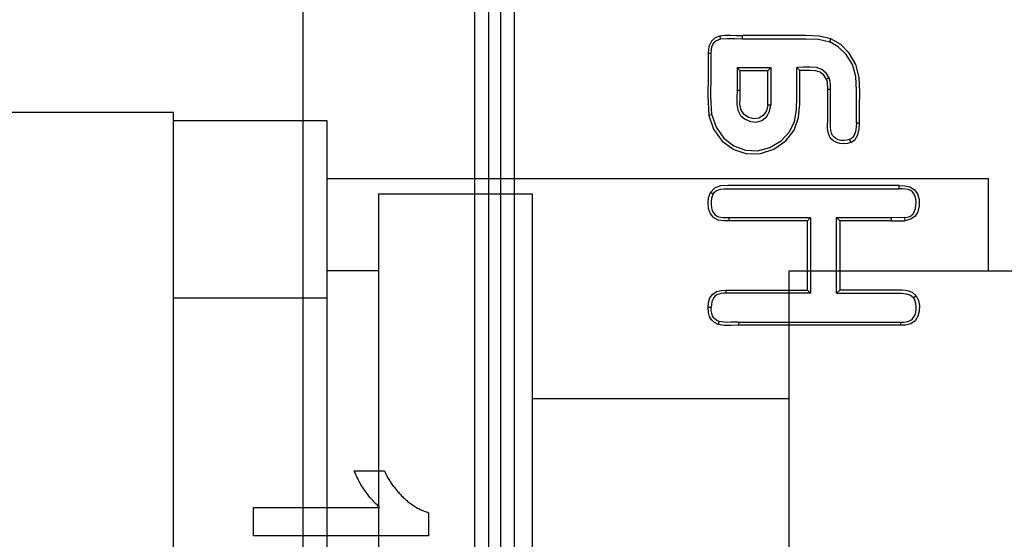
# Model space of a CAD drawing. Header units: millimetres. Extents: x 0 to 1249, y 0 to 420.
# Tile 68 of 104: x 384.644 to 385.924, y 261.661 to 262.337. Entities that reach past the tile are written whole.
import ezdxf

# ---------------------------------------------------------------- set-up
doc = ezdxf.new("R2010")
doc.units = ezdxf.units.MM
doc.header["$LTSCALE"] = 32.67
doc.linetypes.add('CENTER', pattern=[0.6, 0.375, -0.075, 0.075, -0.075])
doc.linetypes.add('PHANTOM', pattern=[0.8, 0.45, -0.05, 0.1, -0.05, 0.1, -0.05])
doc.layers.get('0').update_dxf_attribs({"linetype": 'CONTINUOUS'})
doc.layers.add('CRV2', color=7, linetype='CONTINUOUS')
doc.layers.add('DRIV_DIM', color=7, linetype='CONTINUOUS')
doc.styles.get("Standard").update_dxf_attribs({"font": 'txt', "width": 0.8})
doc.dimstyles.new('DIMSTYLE_3', dxfattribs={"dimtxt": 3.8, "dimasz": 1.8, "dimexe": 2, "dimexo": 1.5, "dimgap": 0.95, "dimtad": 1, "dimdec": 3, "dimlfac": 15, "dimdsep": 46, "dimtxsty": 'STANDARD', "dimblk": 'OPEN', "dimblk1": 'OPEN', "dimblk2": 'OPEN', "dimcen": 0.09, "dimadec": 0, "dimazin": 0, "dimtp": 0.001, "dimtm": 0.001, "dimtfac": 1, "dimtdec": 3, "dimtofl": 0, "dimtmove": 0, "dimatfit": 3, "dimldrblk": 'OPEN', "dimfxl": 1, "dimtolj": 1, "dimarcsym": 0})

# ---------------------------------------------------------------- blocks, each defined once
blk = doc.blocks.new('_OPEN')
at = {"color": 0, "linetype": 'BYBLOCK'}
for p, q in [((0, 0), (-1, 0.34202)), ((-1, -0.34202), (0, 0)), ((-1, 0), (0, 0))]:
    blk.add_line(p, q, dxfattribs=at)
blk = doc.blocks.new('*D4')
at = {"layer": 'DRIV_DIM', "color": 2, "linetype": 'CONTINUOUS'}
for p, q in [((374.4739, 282.8771), (461.1618, 282.8771)), ((459.1618, 282.8771), (459.1618, 269.5438)), ((459.1618, 256.2104), (459.1618, 269.5438)), ((437.3264, 256.2104), (461.1618, 256.2104))]:
    blk.add_line(p, q, dxfattribs=at)
at = {"layer": 'DRIV_DIM', "color": 2, "linetype": 'CONTINUOUS', "xscale": 1.8, "yscale": 1.8, "zscale": 1.8}
for p, rotation in [((459.1618, 282.8771), 90), ((459.1618, 256.2104), 270)]:
    blk.add_blockref('_OPEN', p, dxfattribs=dict(at, rotation=rotation))

msp = doc.modelspace()

# ---------------------------------------------------------------- linework, layer by layer
at = {"color": 9, "linetype": 'CONTINUOUS'}
for p, q in [((385.268763, 263.030617), (385.268763, 261.378319)), ((385.286929, 263.030617), (385.286929, 261.378319)), ((385.235319, 262.845805), (385.235319, 261.378319)), ((385.253485, 262.845805), (385.253485, 261.378319)), ((385.555193, 262.31218), (385.554443, 262.316221)), ((385.583618, 262.312584), (385.583641, 262.316698)), ((385.697118, 262.308514), (385.698742, 262.312304)), ((385.538854, 262.29382), (385.542945, 262.29382)), ((385.696515, 262.261593), (385.692726, 262.260043)), ((385.576611, 262.245398), (385.580748, 262.245398)), ((385.698118, 262.246377), (385.694029, 262.246376)), ((385.620568, 262.225866), (385.616477, 262.225893)), ((385.544015, 262.213358), (385.539987, 262.212632)), ((385.731857, 262.202953), (385.735993, 262.202953)), ((385.722838, 262.181264), (385.724418, 262.177452)), ((385.787313, 262.117217), (385.787336, 262.121332)), ((385.545514, 262.110262), (385.541971, 262.112314)), ((385.565999, 262.079688), (385.566021, 262.075574)), ((385.776862, 262.079688), (385.776884, 262.075574)), ((385.794526, 262.07975), (385.794826, 262.075645)), ((385.562608, 261.98131), (385.562631, 261.985424)), ((385.806065, 261.975654), (385.809402, 261.978092)), ((385.542945, 261.962545), (385.538854, 261.962545)), ((385.553161, 261.944694), (385.551947, 261.94077)), ((385.578633, 261.943781), (385.578655, 261.939667)), ((385.789009, 261.943781), (385.789031, 261.939667))]:
    msp.add_line(p, q, dxfattribs=at)
at = {"color": 6, "linetype": 'CONTINUOUS'}
for p, q in [((385.011866, 262.596199), (385.011866, 259.291362)), ((385.666384, 262.316698), (385.583641, 262.316698)), ((385.576611, 262.275055), (385.620568, 262.275055)), ((385.576611, 262.275055), (385.580748, 262.270941)), ((385.576611, 262.275055), (385.576611, 262.245398)), ((385.616477, 262.270941), (385.580748, 262.270941)), ((385.580748, 262.245398), (385.580748, 262.270941)), ((385.620568, 262.275055), (385.616477, 262.270941)), ((385.616477, 262.225893), (385.616477, 262.270941)), ((385.620568, 262.275055), (385.620568, 262.225866)), ((385.654234, 262.275055), (385.658371, 262.271004)), ((385.654234, 262.236487), (385.654234, 262.275055)), ((385.698118, 262.202103), (385.698108, 262.251826)), ((385.565999, 262.079688), (385.672317, 262.079688)), ((385.672317, 262.079688), (385.668225, 262.075574)), ((385.672317, 262.079688), (385.672317, 261.98131)), ((385.705983, 262.079688), (385.776862, 262.079688)), ((385.705983, 262.079688), (385.71012, 262.075574)), ((385.705983, 261.98131), (385.705983, 262.079688)), ((385.788846, 262.079567), (385.776862, 262.079688)), ((385.794526, 262.07975), (385.788846, 262.079567)), ((385.668225, 262.075574), (385.566021, 262.075574)), ((385.668225, 261.985424), (385.668225, 262.075574)), ((385.776884, 262.075574), (385.71012, 262.075574)), ((385.71012, 262.075574), (385.71012, 261.985424)), ((385.672317, 261.98131), (385.562608, 261.98131)), ((385.562631, 261.985424), (385.668225, 261.985424)), ((385.672317, 261.98131), (385.668225, 261.985424)), ((385.705983, 261.98131), (385.71012, 261.985424)), ((385.783509, 261.985424), (385.71012, 261.985424)), ((385.578633, 261.943781), (385.789009, 261.943781)), ((385.789031, 261.939667), (385.578655, 261.939667))]:
    msp.add_line(p, q, dxfattribs=at)
at = {"color": 7, "linetype": 'CONTINUOUS'}
for p, q in [((384.843757, 262.216448), (384.023757, 262.216448)), ((384.843757, 261.271144), (384.843757, 262.216417)), ((385.043757, 262.205661), (384.843757, 262.205661)), ((385.043757, 261.281901), (385.043757, 262.205661)), ((385.043757, 262.130448), (385.903757, 262.130448)), ((385.903757, 262.010448), (385.903757, 262.130448)), ((385.310423, 262.110448), (385.110423, 262.110448)), ((385.110423, 262.110445), (385.110423, 261.377116)), ((385.310423, 261.377116), (385.310423, 262.110445)), ((385.110423, 262.010448), (385.043757, 262.010448)), ((385.643757, 262.010448), (385.970423, 262.010448)), ((385.643757, 262.010412), (385.643757, 261.47715)), ((385.043757, 261.974721), (384.843757, 261.974721)), ((385.643757, 261.843781), (385.310423, 261.843781))]:
    msp.add_line(p, q, dxfattribs=at)
at = {"color": 7, "linetype": 'CONTINUOUS', "true_color": 0x2a4972}
for p, q in [((385.078704, 261.750378), (385.118115, 261.750378)), ((384.947953, 261.702668), (385.111624, 261.702668)), ((384.947953, 261.665751), (384.947953, 261.702668)), ((385.175435, 261.695718), (385.175435, 261.665751)), ((385.175435, 261.665751), (384.947953, 261.665751))]:
    msp.add_line(p, q, dxfattribs=at)
at = {"color": 6, "linetype": 'CONTINUOUS'}
for points in [[(385.554443, 262.316221), (385.54825, 262.313827), (385.543266, 262.309146), (385.539984, 262.302276), (385.538854, 262.29382)], [(385.542945, 262.29382), (385.543204, 262.298193), (385.543974, 262.301961), (385.545251, 262.305151), (385.546999, 262.307727), (385.549214, 262.309741), (385.551911, 262.311219), (385.555193, 262.31218)], [(385.554443, 262.316221), (385.560886, 262.317036), (385.567924, 262.317193), (385.575511, 262.316929), (385.583641, 262.316698)], [(385.555193, 262.31218), (385.56387, 262.312977), (385.573612, 262.312834), (385.583618, 262.312584)], [(385.583618, 262.312584), (385.66575, 262.312584), (385.682724, 262.312008), (385.697118, 262.308514)], [(385.698742, 262.312304), (385.683548, 262.316041), (385.666384, 262.316698)], [(385.731857, 262.202953), (385.731857, 262.224609), (385.731957, 262.244943), (385.731128, 262.263367), (385.726603, 262.278965), (385.71845, 262.292178), (385.708086, 262.302174), (385.697118, 262.308514)], [(385.735993, 262.202953), (385.735994, 262.223689), (385.736084, 262.24343), (385.735466, 262.262081), (385.731043, 262.279115), (385.72257, 262.293626), (385.711423, 262.30482), (385.698742, 262.312304)], [(385.538854, 262.29382), (385.538854, 262.264853), (385.538587, 262.237743), (385.539987, 262.212632)], [(385.544015, 262.213358), (385.542697, 262.237818), (385.542945, 262.265104), (385.542945, 262.29382)], [(385.539987, 262.212632), (385.546113, 262.194798), (385.557448, 262.179421), (385.572506, 262.16843), (385.589522, 262.16288), (385.607026, 262.163063), (385.624601, 262.16883), (385.640029, 262.179577), (385.650895, 262.193472), (385.656577, 262.209861), (385.658282, 262.227989), (385.658371, 262.248042), (385.658371, 262.271003)], [(385.696515, 262.261593), (385.692691, 262.267756), (385.686758, 262.272567), (385.679789, 262.274899), (385.671735, 262.27558), (385.663029, 262.27535), (385.654234, 262.275055)], [(385.692726, 262.260043), (385.689497, 262.265169), (385.6846, 262.269066), (385.678752, 262.270829), (385.672308, 262.271329), (385.665394, 262.271244), (385.658371, 262.271003)], [(385.692712, 262.260065), (385.693589, 262.256919), (385.693947, 262.253553), (385.694032, 262.250032), (385.694026, 262.202511)], [(385.698108, 262.251826), (385.697726, 262.25697), (385.696515, 262.261593)], [(385.5766, 262.245407), (385.576253, 262.235898), (385.576188, 262.227326), (385.577534, 262.219477), (385.581096, 262.212809), (385.586951, 262.207697), (385.594243, 262.204615), (385.601825, 262.204082), (385.608815, 262.206312), (385.614735, 262.21109), (385.61896, 262.217979), (385.620568, 262.225866)], [(385.616477, 262.225893), (385.614835, 262.218642), (385.610605, 262.212632), (385.604889, 262.209011), (385.598296, 262.208116), (385.591572, 262.209883), (385.585783, 262.213795), (385.581869, 262.219646), (385.580431, 262.227334), (385.580464, 262.2361), (385.580749, 262.245398)], [(385.544015, 262.213358), (385.54943, 262.197232), (385.559377, 262.183224), (385.572592, 262.172997), (385.587434, 262.16743), (385.603055, 262.166665), (385.619164, 262.170841), (385.633899, 262.179663), (385.644773, 262.191396), (385.651144, 262.204818), (385.653745, 262.220135), (385.654234, 262.236487)], [(385.724418, 262.177452), (385.720173, 262.17621), (385.715303, 262.175756), (385.710351, 262.176227), (385.705907, 262.177527), (385.702277, 262.179427), (385.699511, 262.181709), (385.697413, 262.184415), (385.69578, 262.187844), (385.694634, 262.192045), (385.694067, 262.196966), (385.694026, 262.202511)], [(385.722838, 262.181264), (385.719555, 262.180304), (385.715692, 262.179921), (385.711733, 262.180218), (385.708153, 262.181121), (385.705192, 262.182475), (385.702771, 262.184262), (385.700852, 262.186639), (385.699453, 262.189639), (385.698538, 262.193264), (385.698138, 262.197455), (385.698118, 262.202103)], [(385.731857, 262.202953), (385.7317, 262.198239), (385.731199, 262.193989), (385.730316, 262.190255), (385.729042, 262.187119), (385.727378, 262.184588), (385.72531, 262.182637), (385.722838, 262.181264)], [(385.724418, 262.177452), (385.730014, 262.181527), (385.73351, 262.18753), (385.735408, 262.194844), (385.735993, 262.202953)], [(385.787336, 262.121332), (385.574873, 262.121332), (385.564615, 262.12151), (385.55521, 262.120983), (385.54712, 262.117837), (385.541971, 262.112314)], [(385.545514, 262.110262), (385.547322, 262.112721), (385.549608, 262.114643), (385.552356, 262.116027), (385.555617, 262.11689), (385.559358, 262.117262), (385.563545, 262.117369), (385.568114, 262.117317), (385.573075, 262.117226), (385.787313, 262.117217)], [(385.794526, 262.07975), (385.798154, 262.080292), (385.801254, 262.081382), (385.803873, 262.083035), (385.805968, 262.085214), (385.807564, 262.08797), (385.808679, 262.091384), (385.809331, 262.095403), (385.809463, 262.099718), (385.809065, 262.103893), (385.808129, 262.10759), (385.806691, 262.110631), (385.804775, 262.113059), (385.802399, 262.114904), (385.799423, 262.116152), (385.795836, 262.116859), (385.791751, 262.117159), (385.787313, 262.117217)], [(385.787336, 262.121332), (385.794849, 262.121112), (385.801477, 262.119827), (385.807154, 262.116481), (385.811255, 262.110775), (385.813343, 262.103205), (385.813469, 262.094881), (385.811818, 262.087419), (385.808273, 262.081553), (385.802535, 262.077494), (385.794826, 262.075645)], [(385.566021, 262.075574), (385.559322, 262.075655), (385.552634, 262.076555), (385.546447, 262.079485), (385.541879, 262.084849), (385.539476, 262.091527), (385.53883, 262.098615), (385.53954, 262.105653), (385.541971, 262.112314)], [(385.545514, 262.110262), (385.544345, 262.107631), (385.543519, 262.104487), (385.543042, 262.100873), (385.542978, 262.096758), (385.543441, 262.092552), (385.544457, 262.088878), (385.545946, 262.085941), (385.54785, 262.083653), (385.550007, 262.082011), (385.552384, 262.080919), (385.555211, 262.080223), (385.558458, 262.079847), (385.562065, 262.079705), (385.565999, 262.079688)], [(385.776884, 262.075573), (385.781484, 262.075519), (385.786009, 262.075441), (385.790456, 262.075456), (385.794826, 262.075645)], [(385.538854, 261.962545), (385.53946, 261.969327), (385.541423, 261.975347), (385.544968, 261.980261), (385.550059, 261.98345), (385.556082, 261.984994), (385.562631, 261.985424)], [(385.562608, 261.98131), (385.559016, 261.981196), (385.555828, 261.980833), (385.552975, 261.980177), (385.55044, 261.979162), (385.548264, 261.977717), (385.546434, 261.975753), (385.544944, 261.973262), (385.543834, 261.97019), (385.543166, 261.966603), (385.542945, 261.962545)], [(385.705983, 261.98131), (385.783292, 261.98131), (385.790325, 261.981226), (385.796426, 261.980647), (385.801994, 261.978964), (385.806065, 261.975653)], [(385.809401, 261.978092), (385.804787, 261.982108), (385.798505, 261.984387), (385.791316, 261.985287), (385.783509, 261.985424)], [(385.789009, 261.943781), (385.793026, 261.943849), (385.796619, 261.944162), (385.799851, 261.944902), (385.8026, 261.946214), (385.804876, 261.948041), (385.806704, 261.950388), (385.808081, 261.953282), (385.808985, 261.956698), (385.80943, 261.960472), (385.809427, 261.964269), (385.809036, 261.967758), (385.808325, 261.970848), (385.807323, 261.973507), (385.806065, 261.975654)], [(385.809402, 261.978092), (385.812411, 261.971969), (385.813682, 261.965197), (385.813496, 261.958183), (385.811779, 261.951356), (385.808088, 261.945463), (385.802447, 261.941487), (385.795763, 261.939911), (385.789031, 261.939667)], [(385.551947, 261.94077), (385.547201, 261.943134), (385.543567, 261.946676), (385.540985, 261.951153), (385.539407, 261.95644), (385.538854, 261.962545)], [(385.553161, 261.944694), (385.550421, 261.945863), (385.548188, 261.947437), (385.546356, 261.949443), (385.54489, 261.951944), (385.54381, 261.954992), (385.543161, 261.958532), (385.542945, 261.962545)], [(385.578655, 261.939667), (385.568969, 261.939322), (385.560002, 261.939333), (385.551947, 261.94077)], [(385.578633, 261.943781), (385.573392, 261.943673), (385.568586, 261.943505), (385.564179, 261.943427), (385.560146, 261.94354), (385.556461, 261.943933), (385.553161, 261.944694)]]:
    msp.add_lwpolyline(points, dxfattribs=at)
at = {"color": 7, "linetype": 'CONTINUOUS', "true_color": 0x2a4972}
for points in [[(385.111624, 261.702668), (385.109987, 261.704184), (385.108374, 261.705733), (385.106786, 261.707312), (385.105223, 261.708922), (385.103686, 261.710561), (385.102175, 261.712229), (385.100693, 261.713925), (385.099238, 261.715647), (385.097812, 261.717396), (385.096416, 261.719171), (385.095051, 261.72097), (385.093716, 261.722793), (385.092414, 261.724639), (385.091144, 261.726507), (385.089907, 261.728397), (385.088704, 261.730308), (385.087536, 261.732238), (385.086403, 261.734188), (385.085307, 261.736156), (385.084247, 261.738141), (385.083225, 261.740143), (385.082241, 261.742162), (385.081297, 261.744195), (385.080392, 261.746243), (385.079527, 261.748304), (385.078704, 261.750378)], [(385.118115, 261.750378), (385.118543, 261.749297), (385.118992, 261.748224), (385.119461, 261.74716), (385.119949, 261.746104), (385.120455, 261.745056), (385.120979, 261.744016), (385.121517, 261.742985), (385.12223, 261.741673), (385.122967, 261.740375), (385.123726, 261.73909), (385.124506, 261.737817), (385.125308, 261.736557), (385.126129, 261.735309), (385.126969, 261.734073), (385.127827, 261.732848), (385.128703, 261.731635), (385.129595, 261.730433), (385.130502, 261.729242), (385.131423, 261.728062), (385.132359, 261.726893), (385.133307, 261.725733), (385.134266, 261.724584), (385.135237, 261.723445), (385.136218, 261.722315), (385.137208, 261.721195), (385.138206, 261.720084), (385.139212, 261.718982)], [(385.139212, 261.718982), (385.140264, 261.717858), (385.141339, 261.71675), (385.142437, 261.715659), (385.143556, 261.714585), (385.144696, 261.71353), (385.145857, 261.712493), (385.147038, 261.711476), (385.148239, 261.710478), (385.149458, 261.709502), (385.150695, 261.708547), (385.151951, 261.707613), (385.153223, 261.706703), (385.154512, 261.705815), (385.155817, 261.704951), (385.157137, 261.704112), (385.158472, 261.703298), (385.159821, 261.70251), (385.161184, 261.701748), (385.16256, 261.701013), (385.163948, 261.700305), (385.165349, 261.699626), (385.16676, 261.698976), (385.168183, 261.698356), (385.169615, 261.697765), (385.171057, 261.697206), (385.172508, 261.696678), (385.173968, 261.696181), (385.175435, 261.695718)]]:
    msp.add_lwpolyline(points, dxfattribs=at)
at = {"layer": 'CRV2', "color": 4, "linetype": 'PHANTOM'}
for centre, radius, start, end in [((359.19709, 282.877114), 90.163702, 10, 260), ((359.19709, 282.877114), 82.163702, 10, 260), ((398.5894, 289.823041), 42.163702, 291.5650512, 161.5650512), ((398.5894, 289.823041), 50.163702, 238.7027071, 10)]:
    msp.add_arc(centre, radius, start, end, dxfattribs=at)
at = {"layer": 'CRV2', "color": 4, "linetype": 'CENTER'}
msp.add_arc((352.251163, 243.484804), 42.163702, 181.5650512, 47.5976469, dxfattribs=at)

# ---------------------------------------------------------------- dimensions: what is measured, and where the dimension line sits
at = {"layer": 'DRIV_DIM', "color": 2, "linetype": 'CONTINUOUS'}
dim = msp.add_linear_dim(base=(459.16183, 282.877114), p1=(435.826352, 256.210448), p2=(372.973933, 282.877114), angle=90, dimstyle='DIMSTYLE_3', dxfattribs=at)
dim.commit()
dim.dimension.update_dxf_attribs({"geometry": '*D4', "text_midpoint": (459.16183, 264.983781), "dimtype": 160})

doc.saveas('drawing.dxf')
